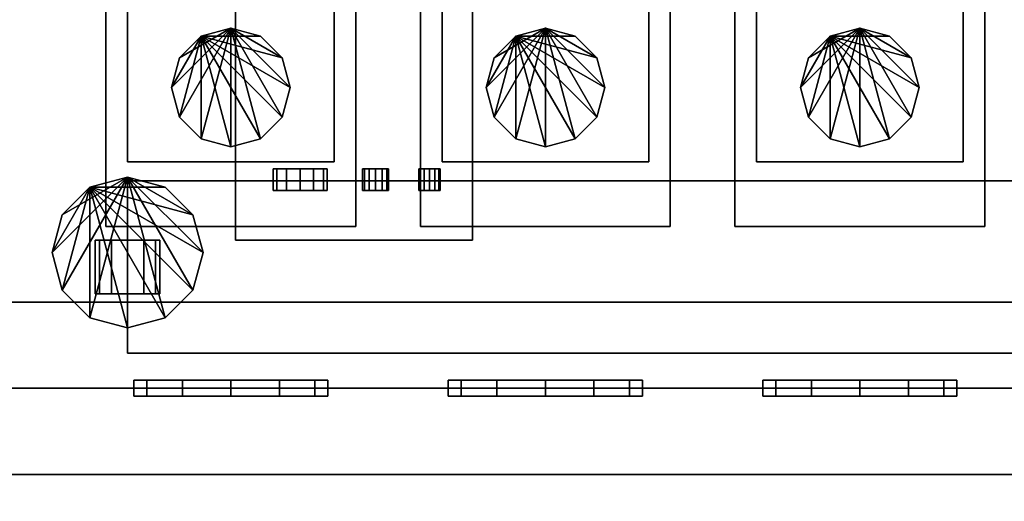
# Model space of a CAD drawing. Header units: millimetres. Extents: x 8500 to 19000, y -3980 to 3980.
# Tile 15 of 31: x 9900 to 10813, y 995 to 1442. Entities that reach past the tile are written whole.
import ezdxf

# ---------------------------------------------------------------- set-up
doc = ezdxf.new("R2010")
doc.units = ezdxf.units.MM

msp = doc.modelspace()

# ---------------------------------------------------------------- linework, layer by layer
for points in [[(8500, -3980, 840), (19000, -3980, 840), (19000, 3980, 840), (8500, 3980, 840)], [(8500, -3980, 900), (8500, 3980, 900), (19000, 3980, 900), (19000, -3980, 900)], [(9000, 1020, 900), (12000, 1020, 900), (12000, 2080, 900), (9000, 2080, 900)], [(9000, 1020, 1120), (9000, 2080, 1120), (12000, 2080, 1120), (12000, 1020, 1120)], [(9700, 1100, 1450), (11950, 1100, 1450), (11950, 2000, 1450), (9700, 2000, 1450)], [(9700, 1100, 2020), (9700, 2000, 2020), (11950, 2000, 2020), (11950, 1100, 2020)], [(9700, 1180, 1120), (11950, 1180, 1120), (11950, 1920, 1120), (9700, 1920, 1120)], [(9700, 1180, 1450), (9700, 1920, 1450), (11950, 1920, 1450), (11950, 1180, 1450)], [(9980, 1250, 2020), (10211.67, 1250, 2020), (10211.67, 1850, 2020), (9980, 1850, 2020)], [(9980, 1250, 2200), (9980, 1850, 2200), (10211.67, 1850, 2200), (10211.67, 1250, 2200)], [(9980, 1850, 2020), (9980, 1850, 2200), (9980, 1250, 2200), (9980, 1250, 2020)], [(10211.67, 1250, 2020), (10211.67, 1250, 2200), (10211.67, 1850, 2200), (10211.67, 1850, 2020)], [(10271.67, 1250, 2020), (10503.33, 1250, 2020), (10503.33, 1850, 2020), (10271.67, 1850, 2020)], [(10271.67, 1250, 2200), (10271.67, 1850, 2200), (10503.33, 1850, 2200), (10503.33, 1250, 2200)], [(10271.67, 1850, 2020), (10271.67, 1850, 2200), (10271.67, 1250, 2200), (10271.67, 1250, 2020)], [(10503.33, 1250, 2020), (10503.33, 1250, 2200), (10503.33, 1850, 2200), (10503.33, 1850, 2020)], [(10563.33, 1250, 2020), (10795, 1250, 2020), (10795, 1850, 2020), (10563.33, 1850, 2020)], [(10563.33, 1250, 2200), (10563.33, 1850, 2200), (10795, 1850, 2200), (10795, 1250, 2200)], [(10563.33, 1850, 2020), (10563.33, 1850, 2200), (10563.33, 1250, 2200), (10563.33, 1250, 2020)], [(10795, 1250, 2020), (10795, 1250, 2200), (10795, 1850, 2200), (10795, 1850, 2020)], [(10000, 1310, 2200), (10191.67, 1310, 2200), (10191.67, 1790, 2200), (10000, 1790, 2200)], [(10000, 1310, 2340), (10000, 1790, 2340), (10191.67, 1790, 2340), (10191.67, 1310, 2340)], [(10000, 1790, 2200), (10000, 1790, 2340), (10000, 1310, 2340), (10000, 1310, 2200)], [(10191.67, 1310, 2200), (10191.67, 1310, 2340), (10191.67, 1790, 2340), (10191.67, 1790, 2200)], [(10291.67, 1310, 2200), (10483.33, 1310, 2200), (10483.33, 1790, 2200), (10291.67, 1790, 2200)], [(10291.67, 1310, 2340), (10291.67, 1790, 2340), (10483.33, 1790, 2340), (10483.33, 1310, 2340)], [(10291.67, 1790, 2200), (10291.67, 1790, 2340), (10291.67, 1310, 2340), (10291.67, 1310, 2200)], [(10483.33, 1310, 2200), (10483.33, 1310, 2340), (10483.33, 1790, 2340), (10483.33, 1790, 2200)], [(10583.33, 1310, 2200), (10775, 1310, 2200), (10775, 1790, 2200), (10583.33, 1790, 2200)], [(10583.33, 1310, 2340), (10583.33, 1790, 2340), (10775, 1790, 2340), (10775, 1310, 2340)], [(10583.33, 1790, 2200), (10583.33, 1790, 2340), (10583.33, 1310, 2340), (10583.33, 1310, 2200)], [(10775, 1310, 2200), (10775, 1310, 2340), (10775, 1790, 2340), (10775, 1790, 2200)], [(10100, 1237.5, 1800), (10320, 1237.5, 1800), (10320, 1457.5, 1800), (10100, 1457.5, 1800)], [(10100, 1237.5, 1960), (10100, 1457.5, 1960), (10320, 1457.5, 1960), (10320, 1237.5, 1960)], [(10100, 1457.5, 1800), (10100, 1457.5, 1960), (10100, 1237.5, 1960), (10100, 1237.5, 1800)], [(10320, 1237.5, 1800), (10320, 1237.5, 1960), (10320, 1457.5, 1960), (10320, 1457.5, 1800)], [(10095.83, 1434, 2031), (10048.2, 1351.5, 2031), (10040.83, 1379, 2031)], [(10095.83, 1434, 2031), (10040.83, 1379, 2031), (10048.2, 1406.5, 2031)], [(10095.83, 1434, 2031), (10068.33, 1331.37, 2031), (10048.2, 1351.5, 2031)], [(10095.83, 1434, 2031), (10048.2, 1406.5, 2031), (10068.33, 1426.63, 2031)], [(10068.33, 1426.63, 2019), (10123.33, 1426.63, 2019), (10095.83, 1434, 2019)], [(10095.83, 1434, 2031), (10095.83, 1324, 2031), (10068.33, 1331.37, 2031)], [(10068.33, 1426.63, 2019), (10095.83, 1434, 2019), (10095.83, 1434, 2031), (10068.33, 1426.63, 2031)], [(10095.83, 1434, 2031), (10123.33, 1426.63, 2031), (10143.46, 1406.5, 2031)], [(10095.83, 1434, 2031), (10143.46, 1406.5, 2031), (10150.83, 1379, 2031)], [(10095.83, 1434, 2031), (10150.83, 1379, 2031), (10143.46, 1351.5, 2031)], [(10095.83, 1434, 2031), (10143.46, 1351.5, 2031), (10123.33, 1331.37, 2031)], [(10095.83, 1434, 2031), (10123.33, 1331.37, 2031), (10095.83, 1324, 2031)], [(10095.83, 1434, 2019), (10123.33, 1426.63, 2019), (10123.33, 1426.63, 2031), (10095.83, 1434, 2031)], [(10387.5, 1434, 2031), (10339.87, 1351.5, 2031), (10332.5, 1379, 2031)], [(10387.5, 1434, 2031), (10332.5, 1379, 2031), (10339.87, 1406.5, 2031)], [(10387.5, 1434, 2031), (10360, 1331.37, 2031), (10339.87, 1351.5, 2031)], [(10387.5, 1434, 2031), (10339.87, 1406.5, 2031), (10360, 1426.63, 2031)], [(10360, 1426.63, 2019), (10415, 1426.63, 2019), (10387.5, 1434, 2019)], [(10387.5, 1434, 2031), (10387.5, 1324, 2031), (10360, 1331.37, 2031)], [(10360, 1426.63, 2019), (10387.5, 1434, 2019), (10387.5, 1434, 2031), (10360, 1426.63, 2031)], [(10387.5, 1434, 2031), (10415, 1426.63, 2031), (10435.13, 1406.5, 2031)], [(10387.5, 1434, 2031), (10435.13, 1406.5, 2031), (10442.5, 1379, 2031)], [(10387.5, 1434, 2031), (10442.5, 1379, 2031), (10435.13, 1351.5, 2031)], [(10387.5, 1434, 2031), (10435.13, 1351.5, 2031), (10415, 1331.37, 2031)], [(10387.5, 1434, 2031), (10415, 1331.37, 2031), (10387.5, 1324, 2031)], [(10387.5, 1434, 2019), (10415, 1426.63, 2019), (10415, 1426.63, 2031), (10387.5, 1434, 2031)], [(10679.17, 1434, 2031), (10631.54, 1351.5, 2031), (10624.17, 1379, 2031)], [(10679.17, 1434, 2031), (10624.17, 1379, 2031), (10631.54, 1406.5, 2031)], [(10679.17, 1434, 2031), (10651.67, 1331.37, 2031), (10631.54, 1351.5, 2031)], [(10679.17, 1434, 2031), (10631.54, 1406.5, 2031), (10651.67, 1426.63, 2031)], [(10651.67, 1426.63, 2019), (10706.67, 1426.63, 2019), (10679.17, 1434, 2019)], [(10679.17, 1434, 2031), (10679.17, 1324, 2031), (10651.67, 1331.37, 2031)], [(10651.67, 1426.63, 2019), (10679.17, 1434, 2019), (10679.17, 1434, 2031), (10651.67, 1426.63, 2031)], [(10679.17, 1434, 2031), (10706.67, 1426.63, 2031), (10726.8, 1406.5, 2031)], [(10679.17, 1434, 2031), (10726.8, 1406.5, 2031), (10734.17, 1379, 2031)], [(10679.17, 1434, 2031), (10734.17, 1379, 2031), (10726.8, 1351.5, 2031)], [(10679.17, 1434, 2031), (10726.8, 1351.5, 2031), (10706.67, 1331.37, 2031)], [(10679.17, 1434, 2031), (10706.67, 1331.37, 2031), (10679.17, 1324, 2031)], [(10679.17, 1434, 2019), (10706.67, 1426.63, 2019), (10706.67, 1426.63, 2031), (10679.17, 1434, 2031)], [(10068.33, 1426.63, 2019), (10048.2, 1406.5, 2019), (10040.83, 1379, 2019)], [(10068.33, 1426.63, 2019), (10040.83, 1379, 2019), (10048.2, 1351.5, 2019)], [(10068.33, 1426.63, 2019), (10048.2, 1351.5, 2019), (10068.33, 1331.37, 2019)], [(10048.2, 1406.5, 2019), (10068.33, 1426.63, 2019), (10068.33, 1426.63, 2031), (10048.2, 1406.5, 2031)], [(10068.33, 1426.63, 2019), (10068.33, 1331.37, 2019), (10095.83, 1324, 2019)], [(10068.33, 1426.63, 2019), (10095.83, 1324, 2019), (10123.33, 1331.37, 2019)], [(10068.33, 1426.63, 2019), (10123.33, 1331.37, 2019), (10143.46, 1351.5, 2019)], [(10068.33, 1426.63, 2019), (10143.46, 1351.5, 2019), (10150.83, 1379, 2019)], [(10068.33, 1426.63, 2019), (10150.83, 1379, 2019), (10143.46, 1406.5, 2019)], [(10068.33, 1426.63, 2019), (10143.46, 1406.5, 2019), (10123.33, 1426.63, 2019)], [(10123.33, 1426.63, 2019), (10143.46, 1406.5, 2019), (10143.46, 1406.5, 2031), (10123.33, 1426.63, 2031)], [(10360, 1426.63, 2019), (10339.87, 1406.5, 2019), (10332.5, 1379, 2019)], [(10360, 1426.63, 2019), (10332.5, 1379, 2019), (10339.87, 1351.5, 2019)], [(10360, 1426.63, 2019), (10339.87, 1351.5, 2019), (10360, 1331.37, 2019)], [(10339.87, 1406.5, 2019), (10360, 1426.63, 2019), (10360, 1426.63, 2031), (10339.87, 1406.5, 2031)], [(10360, 1426.63, 2019), (10360, 1331.37, 2019), (10387.5, 1324, 2019)], [(10360, 1426.63, 2019), (10387.5, 1324, 2019), (10415, 1331.37, 2019)], [(10360, 1426.63, 2019), (10415, 1331.37, 2019), (10435.13, 1351.5, 2019)], [(10360, 1426.63, 2019), (10435.13, 1351.5, 2019), (10442.5, 1379, 2019)], [(10360, 1426.63, 2019), (10442.5, 1379, 2019), (10435.13, 1406.5, 2019)], [(10360, 1426.63, 2019), (10435.13, 1406.5, 2019), (10415, 1426.63, 2019)], [(10415, 1426.63, 2019), (10435.13, 1406.5, 2019), (10435.13, 1406.5, 2031), (10415, 1426.63, 2031)], [(10651.67, 1426.63, 2019), (10631.54, 1406.5, 2019), (10624.17, 1379, 2019)], [(10651.67, 1426.63, 2019), (10624.17, 1379, 2019), (10631.54, 1351.5, 2019)], [(10651.67, 1426.63, 2019), (10631.54, 1351.5, 2019), (10651.67, 1331.37, 2019)], [(10631.54, 1406.5, 2019), (10651.67, 1426.63, 2019), (10651.67, 1426.63, 2031), (10631.54, 1406.5, 2031)], [(10651.67, 1426.63, 2019), (10651.67, 1331.37, 2019), (10679.17, 1324, 2019)], [(10651.67, 1426.63, 2019), (10679.17, 1324, 2019), (10706.67, 1331.37, 2019)], [(10651.67, 1426.63, 2019), (10706.67, 1331.37, 2019), (10726.8, 1351.5, 2019)], [(10651.67, 1426.63, 2019), (10726.8, 1351.5, 2019), (10734.17, 1379, 2019)], [(10651.67, 1426.63, 2019), (10734.17, 1379, 2019), (10726.8, 1406.5, 2019)], [(10651.67, 1426.63, 2019), (10726.8, 1406.5, 2019), (10706.67, 1426.63, 2019)], [(10706.67, 1426.63, 2019), (10726.8, 1406.5, 2019), (10726.8, 1406.5, 2031), (10706.67, 1426.63, 2031)], [(10040.83, 1379, 2019), (10048.2, 1406.5, 2019), (10048.2, 1406.5, 2031), (10040.83, 1379, 2031)], [(10143.46, 1406.5, 2019), (10150.83, 1379, 2019), (10150.83, 1379, 2031), (10143.46, 1406.5, 2031)], [(10332.5, 1379, 2019), (10339.87, 1406.5, 2019), (10339.87, 1406.5, 2031), (10332.5, 1379, 2031)], [(10435.13, 1406.5, 2019), (10442.5, 1379, 2019), (10442.5, 1379, 2031), (10435.13, 1406.5, 2031)], [(10624.17, 1379, 2019), (10631.54, 1406.5, 2019), (10631.54, 1406.5, 2031), (10624.17, 1379, 2031)], [(10726.8, 1406.5, 2019), (10734.17, 1379, 2019), (10734.17, 1379, 2031), (10726.8, 1406.5, 2031)], [(10048.2, 1351.5, 2019), (10040.83, 1379, 2019), (10040.83, 1379, 2031), (10048.2, 1351.5, 2031)], [(10150.83, 1379, 2019), (10143.46, 1351.5, 2019), (10143.46, 1351.5, 2031), (10150.83, 1379, 2031)], [(10339.87, 1351.5, 2019), (10332.5, 1379, 2019), (10332.5, 1379, 2031), (10339.87, 1351.5, 2031)], [(10442.5, 1379, 2019), (10435.13, 1351.5, 2019), (10435.13, 1351.5, 2031), (10442.5, 1379, 2031)], [(10631.54, 1351.5, 2019), (10624.17, 1379, 2019), (10624.17, 1379, 2031), (10631.54, 1351.5, 2031)], [(10734.17, 1379, 2019), (10726.8, 1351.5, 2019), (10726.8, 1351.5, 2031), (10734.17, 1379, 2031)], [(10068.33, 1331.37, 2019), (10048.2, 1351.5, 2019), (10048.2, 1351.5, 2031), (10068.33, 1331.37, 2031)], [(10143.46, 1351.5, 2019), (10123.33, 1331.37, 2019), (10123.33, 1331.37, 2031), (10143.46, 1351.5, 2031)], [(10360, 1331.37, 2019), (10339.87, 1351.5, 2019), (10339.87, 1351.5, 2031), (10360, 1331.37, 2031)], [(10435.13, 1351.5, 2019), (10415, 1331.37, 2019), (10415, 1331.37, 2031), (10435.13, 1351.5, 2031)], [(10651.67, 1331.37, 2019), (10631.54, 1351.5, 2019), (10631.54, 1351.5, 2031), (10651.67, 1331.37, 2031)], [(10726.8, 1351.5, 2019), (10706.67, 1331.37, 2019), (10706.67, 1331.37, 2031), (10726.8, 1351.5, 2031)], [(10095.83, 1324, 2019), (10068.33, 1331.37, 2019), (10068.33, 1331.37, 2031), (10095.83, 1324, 2031)], [(10123.33, 1331.37, 2019), (10095.83, 1324, 2019), (10095.83, 1324, 2031), (10123.33, 1331.37, 2031)], [(10387.5, 1324, 2019), (10360, 1331.37, 2019), (10360, 1331.37, 2031), (10387.5, 1324, 2031)], [(10415, 1331.37, 2019), (10387.5, 1324, 2019), (10387.5, 1324, 2031), (10415, 1331.37, 2031)], [(10679.17, 1324, 2019), (10651.67, 1331.37, 2019), (10651.67, 1331.37, 2031), (10679.17, 1324, 2031)], [(10706.67, 1331.37, 2019), (10679.17, 1324, 2019), (10679.17, 1324, 2031), (10706.67, 1331.37, 2031)], [(10000, 1310, 2200), (10000, 1310, 2340), (10191.67, 1310, 2340), (10191.67, 1310, 2200)], [(10291.67, 1310, 2200), (10291.67, 1310, 2340), (10483.33, 1310, 2340), (10483.33, 1310, 2200)], [(10583.33, 1310, 2200), (10583.33, 1310, 2340), (10775, 1310, 2340), (10775, 1310, 2200)], [(10147.5, 1303.5, 1921.65), (10138.35, 1303.5, 1912.5), (10135, 1303.5, 1900)], [(10147.5, 1303.5, 1921.65), (10135, 1303.5, 1900), (10138.35, 1303.5, 1887.5)], [(10138.35, 1303.5, 1887.5), (10135, 1303.5, 1900), (10135, 1283.5, 1900), (10138.35, 1283.5, 1887.5)], [(10135, 1303.5, 1900), (10138.35, 1303.5, 1912.5), (10138.35, 1283.5, 1912.5), (10135, 1283.5, 1900)], [(10147.5, 1303.5, 1921.65), (10138.35, 1303.5, 1887.5), (10147.5, 1303.5, 1878.35)], [(10147.5, 1303.5, 1878.35), (10138.35, 1303.5, 1887.5), (10138.35, 1283.5, 1887.5), (10147.5, 1283.5, 1878.35)], [(10138.35, 1303.5, 1912.5), (10147.5, 1303.5, 1921.65), (10147.5, 1283.5, 1921.65), (10138.35, 1283.5, 1912.5)], [(10147.5, 1303.5, 1921.65), (10147.5, 1303.5, 1878.35), (10160, 1303.5, 1875)], [(10147.5, 1303.5, 1921.65), (10160, 1303.5, 1875), (10172.5, 1303.5, 1878.35)], [(10147.5, 1303.5, 1921.65), (10172.5, 1303.5, 1878.35), (10181.65, 1303.5, 1887.5)], [(10147.5, 1303.5, 1921.65), (10181.65, 1303.5, 1887.5), (10185, 1303.5, 1900)], [(10147.5, 1303.5, 1921.65), (10185, 1303.5, 1900), (10181.65, 1303.5, 1912.5)], [(10147.5, 1303.5, 1921.65), (10181.65, 1303.5, 1912.5), (10172.5, 1303.5, 1921.65)], [(10147.5, 1303.5, 1921.65), (10172.5, 1303.5, 1921.65), (10160, 1303.5, 1925)], [(10160, 1303.5, 1875), (10147.5, 1303.5, 1878.35), (10147.5, 1283.5, 1878.35), (10160, 1283.5, 1875)], [(10147.5, 1303.5, 1921.65), (10160, 1303.5, 1925), (10160, 1283.5, 1925), (10147.5, 1283.5, 1921.65)], [(10160, 1303.5, 1925), (10172.5, 1303.5, 1921.65), (10172.5, 1283.5, 1921.65), (10160, 1283.5, 1925)], [(10172.5, 1303.5, 1878.35), (10160, 1303.5, 1875), (10160, 1283.5, 1875), (10172.5, 1283.5, 1878.35)], [(10172.5, 1303.5, 1921.65), (10181.65, 1303.5, 1912.5), (10181.65, 1283.5, 1912.5), (10172.5, 1283.5, 1921.65)], [(10181.65, 1303.5, 1887.5), (10172.5, 1303.5, 1878.35), (10172.5, 1283.5, 1878.35), (10181.65, 1283.5, 1887.5)], [(10181.65, 1303.5, 1912.5), (10185, 1303.5, 1900), (10185, 1283.5, 1900), (10181.65, 1283.5, 1912.5)], [(10185, 1303.5, 1900), (10181.65, 1303.5, 1887.5), (10181.65, 1283.5, 1887.5), (10185, 1283.5, 1900)], [(10224, 1303.5, 1910.39), (10219.61, 1303.5, 1906), (10218, 1303.5, 1900)], [(10224, 1303.5, 1910.39), (10218, 1303.5, 1900), (10219.61, 1303.5, 1894)], [(10219.61, 1303.5, 1894), (10218, 1303.5, 1900), (10218, 1283.5, 1900), (10219.61, 1283.5, 1894)], [(10218, 1303.5, 1900), (10219.61, 1303.5, 1906), (10219.61, 1283.5, 1906), (10218, 1283.5, 1900)], [(10224, 1303.5, 1910.39), (10219.61, 1303.5, 1894), (10224, 1303.5, 1889.61)], [(10224, 1303.5, 1889.61), (10219.61, 1303.5, 1894), (10219.61, 1283.5, 1894), (10224, 1283.5, 1889.61)], [(10219.61, 1303.5, 1906), (10224, 1303.5, 1910.39), (10224, 1283.5, 1910.39), (10219.61, 1283.5, 1906)], [(10224, 1303.5, 1910.39), (10224, 1303.5, 1889.61), (10230, 1303.5, 1888)], [(10224, 1303.5, 1910.39), (10230, 1303.5, 1888), (10236, 1303.5, 1889.61)], [(10224, 1303.5, 1910.39), (10236, 1303.5, 1889.61), (10240.39, 1303.5, 1894)], [(10224, 1303.5, 1910.39), (10240.39, 1303.5, 1894), (10242, 1303.5, 1900)], [(10224, 1303.5, 1910.39), (10242, 1303.5, 1900), (10240.39, 1303.5, 1906)], [(10224, 1303.5, 1910.39), (10240.39, 1303.5, 1906), (10236, 1303.5, 1910.39)], [(10224, 1303.5, 1910.39), (10236, 1303.5, 1910.39), (10230, 1303.5, 1912)], [(10230, 1303.5, 1888), (10224, 1303.5, 1889.61), (10224, 1283.5, 1889.61), (10230, 1283.5, 1888)], [(10224, 1303.5, 1910.39), (10230, 1303.5, 1912), (10230, 1283.5, 1912), (10224, 1283.5, 1910.39)], [(10230, 1303.5, 1912), (10236, 1303.5, 1910.39), (10236, 1283.5, 1910.39), (10230, 1283.5, 1912)], [(10236, 1303.5, 1889.61), (10230, 1303.5, 1888), (10230, 1283.5, 1888), (10236, 1283.5, 1889.61)], [(10236, 1303.5, 1910.39), (10240.39, 1303.5, 1906), (10240.39, 1283.5, 1906), (10236, 1283.5, 1910.39)], [(10240.39, 1303.5, 1894), (10236, 1303.5, 1889.61), (10236, 1283.5, 1889.61), (10240.39, 1283.5, 1894)], [(10240.39, 1303.5, 1906), (10242, 1303.5, 1900), (10242, 1283.5, 1900), (10240.39, 1283.5, 1906)], [(10242, 1303.5, 1900), (10240.39, 1303.5, 1894), (10240.39, 1283.5, 1894), (10242, 1283.5, 1900)], [(10275, 1303.5, 1908.66), (10271.34, 1303.5, 1905), (10270, 1303.5, 1900)], [(10275, 1303.5, 1908.66), (10270, 1303.5, 1900), (10271.34, 1303.5, 1895)], [(10271.34, 1303.5, 1895), (10270, 1303.5, 1900), (10270, 1283.5, 1900), (10271.34, 1283.5, 1895)], [(10270, 1303.5, 1900), (10271.34, 1303.5, 1905), (10271.34, 1283.5, 1905), (10270, 1283.5, 1900)], [(10275, 1303.5, 1908.66), (10271.34, 1303.5, 1895), (10275, 1303.5, 1891.34)], [(10275, 1303.5, 1891.34), (10271.34, 1303.5, 1895), (10271.34, 1283.5, 1895), (10275, 1283.5, 1891.34)], [(10271.34, 1303.5, 1905), (10275, 1303.5, 1908.66), (10275, 1283.5, 1908.66), (10271.34, 1283.5, 1905)], [(10275, 1303.5, 1908.66), (10275, 1303.5, 1891.34), (10280, 1303.5, 1890)], [(10275, 1303.5, 1908.66), (10280, 1303.5, 1890), (10285, 1303.5, 1891.34)], [(10275, 1303.5, 1908.66), (10285, 1303.5, 1891.34), (10288.66, 1303.5, 1895)], [(10275, 1303.5, 1908.66), (10288.66, 1303.5, 1895), (10290, 1303.5, 1900)], [(10275, 1303.5, 1908.66), (10290, 1303.5, 1900), (10288.66, 1303.5, 1905)], [(10275, 1303.5, 1908.66), (10288.66, 1303.5, 1905), (10285, 1303.5, 1908.66)], [(10275, 1303.5, 1908.66), (10285, 1303.5, 1908.66), (10280, 1303.5, 1910)], [(10280, 1303.5, 1890), (10275, 1303.5, 1891.34), (10275, 1283.5, 1891.34), (10280, 1283.5, 1890)], [(10275, 1303.5, 1908.66), (10280, 1303.5, 1910), (10280, 1283.5, 1910), (10275, 1283.5, 1908.66)], [(10280, 1303.5, 1910), (10285, 1303.5, 1908.66), (10285, 1283.5, 1908.66), (10280, 1283.5, 1910)], [(10285, 1303.5, 1891.34), (10280, 1303.5, 1890), (10280, 1283.5, 1890), (10285, 1283.5, 1891.34)], [(10285, 1303.5, 1908.66), (10288.66, 1303.5, 1905), (10288.66, 1283.5, 1905), (10285, 1283.5, 1908.66)], [(10288.66, 1303.5, 1895), (10285, 1303.5, 1891.34), (10285, 1283.5, 1891.34), (10288.66, 1283.5, 1895)], [(10288.66, 1303.5, 1905), (10290, 1303.5, 1900), (10290, 1283.5, 1900), (10288.66, 1283.5, 1905)], [(10290, 1303.5, 1900), (10288.66, 1303.5, 1895), (10288.66, 1283.5, 1895), (10290, 1283.5, 1900)], [(10000, 1296, 1750), (9939.38, 1191, 1750), (9930, 1226, 1750)], [(10000, 1296, 1750), (9930, 1226, 1750), (9939.38, 1261, 1750)], [(10000, 1296, 1750), (9965, 1165.38, 1750), (9939.38, 1191, 1750)], [(10000, 1296, 1750), (9939.38, 1261, 1750), (9965, 1286.62, 1750)], [(9965, 1286.62, 1490), (10035, 1286.62, 1490), (10000, 1296, 1490)], [(10000, 1296, 1750), (10000, 1156, 1750), (9965, 1165.38, 1750)], [(9965, 1286.62, 1490), (10000, 1296, 1490), (10000, 1296, 1750), (9965, 1286.62, 1750)], [(10000, 1296, 1750), (10035, 1286.62, 1750), (10060.62, 1261, 1750)], [(10000, 1296, 1750), (10060.62, 1261, 1750), (10070, 1226, 1750)], [(10000, 1296, 1750), (10070, 1226, 1750), (10060.62, 1191, 1750)], [(10000, 1296, 1750), (10060.62, 1191, 1750), (10035, 1165.38, 1750)], [(10000, 1296, 1750), (10035, 1165.38, 1750), (10000, 1156, 1750)], [(10000, 1296, 1490), (10035, 1286.62, 1490), (10035, 1286.62, 1750), (10000, 1296, 1750)], [(10000, 1132.5, 1750), (11650, 1132.5, 1750), (11650, 1292.5, 1750), (10000, 1292.5, 1750)], [(10000, 1132.5, 2050), (10000, 1292.5, 2050), (11650, 1292.5, 2050), (11650, 1132.5, 2050)], [(11650, 1292.5, 1750), (11650, 1292.5, 2050), (10000, 1292.5, 2050), (10000, 1292.5, 1750)], [(10000, 1292.5, 1750), (10000, 1292.5, 2050), (10000, 1132.5, 2050), (10000, 1132.5, 1750)], [(9965, 1286.62, 1490), (9939.38, 1261, 1490), (9930, 1226, 1490)], [(9965, 1286.62, 1490), (9930, 1226, 1490), (9939.38, 1191, 1490)], [(9965, 1286.62, 1490), (9939.38, 1191, 1490), (9965, 1165.38, 1490)], [(9939.38, 1261, 1490), (9965, 1286.62, 1490), (9965, 1286.62, 1750), (9939.38, 1261, 1750)], [(9965, 1286.62, 1490), (9965, 1165.38, 1490), (10000, 1156, 1490)], [(9965, 1286.62, 1490), (10000, 1156, 1490), (10035, 1165.38, 1490)], [(9965, 1286.62, 1490), (10035, 1165.38, 1490), (10060.62, 1191, 1490)], [(9965, 1286.62, 1490), (10060.62, 1191, 1490), (10070, 1226, 1490)], [(9965, 1286.62, 1490), (10070, 1226, 1490), (10060.62, 1261, 1490)], [(9965, 1286.62, 1490), (10060.62, 1261, 1490), (10035, 1286.62, 1490)], [(10035, 1286.62, 1490), (10060.62, 1261, 1490), (10060.62, 1261, 1750), (10035, 1286.62, 1750)], [(10160, 1283.5, 1925), (10138.35, 1283.5, 1887.5), (10135, 1283.5, 1900)], [(10160, 1283.5, 1925), (10135, 1283.5, 1900), (10138.35, 1283.5, 1912.5)], [(10160, 1283.5, 1925), (10147.5, 1283.5, 1878.35), (10138.35, 1283.5, 1887.5)], [(10160, 1283.5, 1925), (10138.35, 1283.5, 1912.5), (10147.5, 1283.5, 1921.65)], [(10160, 1283.5, 1925), (10160, 1283.5, 1875), (10147.5, 1283.5, 1878.35)], [(10160, 1283.5, 1925), (10172.5, 1283.5, 1921.65), (10181.65, 1283.5, 1912.5)], [(10160, 1283.5, 1925), (10181.65, 1283.5, 1912.5), (10185, 1283.5, 1900)], [(10160, 1283.5, 1925), (10185, 1283.5, 1900), (10181.65, 1283.5, 1887.5)], [(10160, 1283.5, 1925), (10181.65, 1283.5, 1887.5), (10172.5, 1283.5, 1878.35)], [(10160, 1283.5, 1925), (10172.5, 1283.5, 1878.35), (10160, 1283.5, 1875)], [(10230, 1283.5, 1912), (10219.61, 1283.5, 1894), (10218, 1283.5, 1900)], [(10230, 1283.5, 1912), (10218, 1283.5, 1900), (10219.61, 1283.5, 1906)], [(10230, 1283.5, 1912), (10224, 1283.5, 1889.61), (10219.61, 1283.5, 1894)], [(10230, 1283.5, 1912), (10219.61, 1283.5, 1906), (10224, 1283.5, 1910.39)], [(10230, 1283.5, 1912), (10230, 1283.5, 1888), (10224, 1283.5, 1889.61)], [(10230, 1283.5, 1912), (10236, 1283.5, 1910.39), (10240.39, 1283.5, 1906)], [(10230, 1283.5, 1912), (10240.39, 1283.5, 1906), (10242, 1283.5, 1900)], [(10230, 1283.5, 1912), (10242, 1283.5, 1900), (10240.39, 1283.5, 1894)], [(10230, 1283.5, 1912), (10240.39, 1283.5, 1894), (10236, 1283.5, 1889.61)], [(10230, 1283.5, 1912), (10236, 1283.5, 1889.61), (10230, 1283.5, 1888)], [(10280, 1283.5, 1910), (10271.34, 1283.5, 1895), (10270, 1283.5, 1900)], [(10280, 1283.5, 1910), (10270, 1283.5, 1900), (10271.34, 1283.5, 1905)], [(10280, 1283.5, 1910), (10275, 1283.5, 1891.34), (10271.34, 1283.5, 1895)], [(10280, 1283.5, 1910), (10271.34, 1283.5, 1905), (10275, 1283.5, 1908.66)], [(10280, 1283.5, 1910), (10280, 1283.5, 1890), (10275, 1283.5, 1891.34)], [(10280, 1283.5, 1910), (10285, 1283.5, 1908.66), (10288.66, 1283.5, 1905)], [(10280, 1283.5, 1910), (10288.66, 1283.5, 1905), (10290, 1283.5, 1900)], [(10280, 1283.5, 1910), (10290, 1283.5, 1900), (10288.66, 1283.5, 1895)], [(10280, 1283.5, 1910), (10288.66, 1283.5, 1895), (10285, 1283.5, 1891.34)], [(10280, 1283.5, 1910), (10285, 1283.5, 1891.34), (10280, 1283.5, 1890)], [(9930, 1226, 1490), (9939.38, 1261, 1490), (9939.38, 1261, 1750), (9930, 1226, 1750)], [(10060.62, 1261, 1490), (10070, 1226, 1490), (10070, 1226, 1750), (10060.62, 1261, 1750)], [(9980, 1250, 2020), (9980, 1250, 2200), (10211.67, 1250, 2200), (10211.67, 1250, 2020)], [(10271.67, 1250, 2020), (10271.67, 1250, 2200), (10503.33, 1250, 2200), (10503.33, 1250, 2020)], [(10563.33, 1250, 2020), (10563.33, 1250, 2200), (10795, 1250, 2200), (10795, 1250, 2020)], [(9985, 1237.5, 2375.98), (9974.02, 1237.5, 2365), (9970, 1237.5, 2350)], [(9985, 1237.5, 2375.98), (9970, 1237.5, 2350), (9974.02, 1237.5, 2335)], [(9974.02, 1237.5, 2335), (9970, 1237.5, 2350), (9970, 1187.5, 2350), (9974.02, 1187.5, 2335)], [(9970, 1237.5, 2350), (9974.02, 1237.5, 2365), (9974.02, 1187.5, 2365), (9970, 1187.5, 2350)], [(9985, 1237.5, 2375.98), (9974.02, 1237.5, 2335), (9985, 1237.5, 2324.02)], [(9985, 1237.5, 2324.02), (9974.02, 1237.5, 2335), (9974.02, 1187.5, 2335), (9985, 1187.5, 2324.02)], [(9974.02, 1237.5, 2365), (9985, 1237.5, 2375.98), (9985, 1187.5, 2375.98), (9974.02, 1187.5, 2365)], [(9985, 1237.5, 2375.98), (9985, 1237.5, 2324.02), (10000, 1237.5, 2320)], [(9985, 1237.5, 2375.98), (10000, 1237.5, 2320), (10015, 1237.5, 2324.02)], [(9985, 1237.5, 2375.98), (10015, 1237.5, 2324.02), (10025.98, 1237.5, 2335)], [(9985, 1237.5, 2375.98), (10025.98, 1237.5, 2335), (10030, 1237.5, 2350)], [(9985, 1237.5, 2375.98), (10030, 1237.5, 2350), (10025.98, 1237.5, 2365)], [(9985, 1237.5, 2375.98), (10025.98, 1237.5, 2365), (10015, 1237.5, 2375.98)], [(9985, 1237.5, 2375.98), (10015, 1237.5, 2375.98), (10000, 1237.5, 2380)], [(10000, 1237.5, 2320), (9985, 1237.5, 2324.02), (9985, 1187.5, 2324.02), (10000, 1187.5, 2320)], [(9985, 1237.5, 2375.98), (10000, 1237.5, 2380), (10000, 1187.5, 2380), (9985, 1187.5, 2375.98)], [(10000, 1237.5, 2380), (10015, 1237.5, 2375.98), (10015, 1187.5, 2375.98), (10000, 1187.5, 2380)], [(10015, 1237.5, 2324.02), (10000, 1237.5, 2320), (10000, 1187.5, 2320), (10015, 1187.5, 2324.02)], [(10015, 1237.5, 2375.98), (10025.98, 1237.5, 2365), (10025.98, 1187.5, 2365), (10015, 1187.5, 2375.98)], [(10025.98, 1237.5, 2335), (10015, 1237.5, 2324.02), (10015, 1187.5, 2324.02), (10025.98, 1187.5, 2335)], [(10025.98, 1237.5, 2365), (10030, 1237.5, 2350), (10030, 1187.5, 2350), (10025.98, 1187.5, 2365)], [(10030, 1237.5, 2350), (10025.98, 1237.5, 2335), (10025.98, 1187.5, 2335), (10030, 1187.5, 2350)], [(10100, 1237.5, 1800), (10100, 1237.5, 1960), (10320, 1237.5, 1960), (10320, 1237.5, 1800)], [(9939.38, 1191, 1490), (9930, 1226, 1490), (9930, 1226, 1750), (9939.38, 1191, 1750)], [(10070, 1226, 1490), (10060.62, 1191, 1490), (10060.62, 1191, 1750), (10070, 1226, 1750)], [(9965, 1165.38, 1490), (9939.38, 1191, 1490), (9939.38, 1191, 1750), (9965, 1165.38, 1750)], [(10000, 1187.5, 2380), (9974.02, 1187.5, 2335), (9970, 1187.5, 2350)], [(10000, 1187.5, 2380), (9970, 1187.5, 2350), (9974.02, 1187.5, 2365)], [(10000, 1187.5, 2380), (9985, 1187.5, 2324.02), (9974.02, 1187.5, 2335)], [(10000, 1187.5, 2380), (9974.02, 1187.5, 2365), (9985, 1187.5, 2375.98)], [(10000, 1187.5, 2380), (10000, 1187.5, 2320), (9985, 1187.5, 2324.02)], [(10000, 1187.5, 2380), (10015, 1187.5, 2375.98), (10025.98, 1187.5, 2365)], [(10000, 1187.5, 2380), (10025.98, 1187.5, 2365), (10030, 1187.5, 2350)], [(10000, 1187.5, 2380), (10030, 1187.5, 2350), (10025.98, 1187.5, 2335)], [(10000, 1187.5, 2380), (10025.98, 1187.5, 2335), (10015, 1187.5, 2324.02)], [(10000, 1187.5, 2380), (10015, 1187.5, 2324.02), (10000, 1187.5, 2320)], [(10060.62, 1191, 1490), (10035, 1165.38, 1490), (10035, 1165.38, 1750), (10060.62, 1191, 1750)], [(9700, 1180, 1120), (9700, 1180, 1450), (11950, 1180, 1450), (11950, 1180, 1120)], [(10000, 1156, 1490), (9965, 1165.38, 1490), (9965, 1165.38, 1750), (10000, 1156, 1750)], [(10035, 1165.38, 1490), (10000, 1156, 1490), (10000, 1156, 1750), (10035, 1165.38, 1750)], [(10000, 1132.5, 1750), (10000, 1132.5, 2050), (11650, 1132.5, 2050), (11650, 1132.5, 1750)], [(10050.83, 1107.5, 1797.94), (10017.89, 1107.5, 1765), (10005.83, 1107.5, 1720)], [(10050.83, 1107.5, 1797.94), (10005.83, 1107.5, 1720), (10017.89, 1107.5, 1675)], [(10017.89, 1107.5, 1675), (10005.83, 1107.5, 1720), (10005.83, 1092.5, 1720), (10017.89, 1092.5, 1675)], [(10005.83, 1107.5, 1720), (10017.89, 1107.5, 1765), (10017.89, 1092.5, 1765), (10005.83, 1092.5, 1720)], [(10050.83, 1107.5, 1797.94), (10017.89, 1107.5, 1675), (10050.83, 1107.5, 1642.06)], [(10050.83, 1107.5, 1642.06), (10017.89, 1107.5, 1675), (10017.89, 1092.5, 1675), (10050.83, 1092.5, 1642.06)], [(10017.89, 1107.5, 1765), (10050.83, 1107.5, 1797.94), (10050.83, 1092.5, 1797.94), (10017.89, 1092.5, 1765)], [(10050.83, 1107.5, 1797.94), (10050.83, 1107.5, 1642.06), (10095.83, 1107.5, 1630)], [(10050.83, 1107.5, 1797.94), (10095.83, 1107.5, 1630), (10140.83, 1107.5, 1642.06)], [(10050.83, 1107.5, 1797.94), (10140.83, 1107.5, 1642.06), (10173.78, 1107.5, 1675)], [(10050.83, 1107.5, 1797.94), (10173.78, 1107.5, 1675), (10185.83, 1107.5, 1720)], [(10050.83, 1107.5, 1797.94), (10185.83, 1107.5, 1720), (10173.78, 1107.5, 1765)], [(10050.83, 1107.5, 1797.94), (10173.78, 1107.5, 1765), (10140.83, 1107.5, 1797.94)], [(10050.83, 1107.5, 1797.94), (10140.83, 1107.5, 1797.94), (10095.83, 1107.5, 1810)], [(10095.83, 1107.5, 1630), (10050.83, 1107.5, 1642.06), (10050.83, 1092.5, 1642.06), (10095.83, 1092.5, 1630)], [(10050.83, 1107.5, 1797.94), (10095.83, 1107.5, 1810), (10095.83, 1092.5, 1810), (10050.83, 1092.5, 1797.94)], [(10095.83, 1107.5, 1810), (10140.83, 1107.5, 1797.94), (10140.83, 1092.5, 1797.94), (10095.83, 1092.5, 1810)], [(10140.83, 1107.5, 1642.06), (10095.83, 1107.5, 1630), (10095.83, 1092.5, 1630), (10140.83, 1092.5, 1642.06)], [(10140.83, 1107.5, 1797.94), (10173.78, 1107.5, 1765), (10173.78, 1092.5, 1765), (10140.83, 1092.5, 1797.94)], [(10173.78, 1107.5, 1675), (10140.83, 1107.5, 1642.06), (10140.83, 1092.5, 1642.06), (10173.78, 1092.5, 1675)], [(10173.78, 1107.5, 1765), (10185.83, 1107.5, 1720), (10185.83, 1092.5, 1720), (10173.78, 1092.5, 1765)], [(10185.83, 1107.5, 1720), (10173.78, 1107.5, 1675), (10173.78, 1092.5, 1675), (10185.83, 1092.5, 1720)], [(10342.5, 1107.5, 1797.94), (10309.56, 1107.5, 1765), (10297.5, 1107.5, 1720)], [(10342.5, 1107.5, 1797.94), (10297.5, 1107.5, 1720), (10309.56, 1107.5, 1675)], [(10309.56, 1107.5, 1675), (10297.5, 1107.5, 1720), (10297.5, 1092.5, 1720), (10309.56, 1092.5, 1675)], [(10297.5, 1107.5, 1720), (10309.56, 1107.5, 1765), (10309.56, 1092.5, 1765), (10297.5, 1092.5, 1720)], [(10342.5, 1107.5, 1797.94), (10309.56, 1107.5, 1675), (10342.5, 1107.5, 1642.06)], [(10342.5, 1107.5, 1642.06), (10309.56, 1107.5, 1675), (10309.56, 1092.5, 1675), (10342.5, 1092.5, 1642.06)], [(10309.56, 1107.5, 1765), (10342.5, 1107.5, 1797.94), (10342.5, 1092.5, 1797.94), (10309.56, 1092.5, 1765)], [(10342.5, 1107.5, 1797.94), (10342.5, 1107.5, 1642.06), (10387.5, 1107.5, 1630)], [(10342.5, 1107.5, 1797.94), (10387.5, 1107.5, 1630), (10432.5, 1107.5, 1642.06)], [(10342.5, 1107.5, 1797.94), (10432.5, 1107.5, 1642.06), (10465.44, 1107.5, 1675)], [(10342.5, 1107.5, 1797.94), (10465.44, 1107.5, 1675), (10477.5, 1107.5, 1720)], [(10342.5, 1107.5, 1797.94), (10477.5, 1107.5, 1720), (10465.44, 1107.5, 1765)], [(10342.5, 1107.5, 1797.94), (10465.44, 1107.5, 1765), (10432.5, 1107.5, 1797.94)], [(10342.5, 1107.5, 1797.94), (10432.5, 1107.5, 1797.94), (10387.5, 1107.5, 1810)], [(10387.5, 1107.5, 1630), (10342.5, 1107.5, 1642.06), (10342.5, 1092.5, 1642.06), (10387.5, 1092.5, 1630)], [(10342.5, 1107.5, 1797.94), (10387.5, 1107.5, 1810), (10387.5, 1092.5, 1810), (10342.5, 1092.5, 1797.94)], [(10387.5, 1107.5, 1810), (10432.5, 1107.5, 1797.94), (10432.5, 1092.5, 1797.94), (10387.5, 1092.5, 1810)], [(10432.5, 1107.5, 1642.06), (10387.5, 1107.5, 1630), (10387.5, 1092.5, 1630), (10432.5, 1092.5, 1642.06)], [(10432.5, 1107.5, 1797.94), (10465.44, 1107.5, 1765), (10465.44, 1092.5, 1765), (10432.5, 1092.5, 1797.94)], [(10465.44, 1107.5, 1675), (10432.5, 1107.5, 1642.06), (10432.5, 1092.5, 1642.06), (10465.44, 1092.5, 1675)], [(10465.44, 1107.5, 1765), (10477.5, 1107.5, 1720), (10477.5, 1092.5, 1720), (10465.44, 1092.5, 1765)], [(10477.5, 1107.5, 1720), (10465.44, 1107.5, 1675), (10465.44, 1092.5, 1675), (10477.5, 1092.5, 1720)], [(10634.17, 1107.5, 1797.94), (10601.22, 1107.5, 1765), (10589.17, 1107.5, 1720)], [(10634.17, 1107.5, 1797.94), (10589.17, 1107.5, 1720), (10601.22, 1107.5, 1675)], [(10601.22, 1107.5, 1675), (10589.17, 1107.5, 1720), (10589.17, 1092.5, 1720), (10601.22, 1092.5, 1675)], [(10589.17, 1107.5, 1720), (10601.22, 1107.5, 1765), (10601.22, 1092.5, 1765), (10589.17, 1092.5, 1720)], [(10634.17, 1107.5, 1797.94), (10601.22, 1107.5, 1675), (10634.17, 1107.5, 1642.06)], [(10634.17, 1107.5, 1642.06), (10601.22, 1107.5, 1675), (10601.22, 1092.5, 1675), (10634.17, 1092.5, 1642.06)], [(10601.22, 1107.5, 1765), (10634.17, 1107.5, 1797.94), (10634.17, 1092.5, 1797.94), (10601.22, 1092.5, 1765)], [(10634.17, 1107.5, 1797.94), (10634.17, 1107.5, 1642.06), (10679.17, 1107.5, 1630)], [(10634.17, 1107.5, 1797.94), (10679.17, 1107.5, 1630), (10724.17, 1107.5, 1642.06)], [(10634.17, 1107.5, 1797.94), (10724.17, 1107.5, 1642.06), (10757.11, 1107.5, 1675)], [(10634.17, 1107.5, 1797.94), (10757.11, 1107.5, 1675), (10769.17, 1107.5, 1720)], [(10634.17, 1107.5, 1797.94), (10769.17, 1107.5, 1720), (10757.11, 1107.5, 1765)], [(10634.17, 1107.5, 1797.94), (10757.11, 1107.5, 1765), (10724.17, 1107.5, 1797.94)], [(10634.17, 1107.5, 1797.94), (10724.17, 1107.5, 1797.94), (10679.17, 1107.5, 1810)], [(10679.17, 1107.5, 1630), (10634.17, 1107.5, 1642.06), (10634.17, 1092.5, 1642.06), (10679.17, 1092.5, 1630)], [(10634.17, 1107.5, 1797.94), (10679.17, 1107.5, 1810), (10679.17, 1092.5, 1810), (10634.17, 1092.5, 1797.94)], [(10679.17, 1107.5, 1810), (10724.17, 1107.5, 1797.94), (10724.17, 1092.5, 1797.94), (10679.17, 1092.5, 1810)], [(10724.17, 1107.5, 1642.06), (10679.17, 1107.5, 1630), (10679.17, 1092.5, 1630), (10724.17, 1092.5, 1642.06)], [(10724.17, 1107.5, 1797.94), (10757.11, 1107.5, 1765), (10757.11, 1092.5, 1765), (10724.17, 1092.5, 1797.94)], [(10757.11, 1107.5, 1675), (10724.17, 1107.5, 1642.06), (10724.17, 1092.5, 1642.06), (10757.11, 1092.5, 1675)], [(10757.11, 1107.5, 1765), (10769.17, 1107.5, 1720), (10769.17, 1092.5, 1720), (10757.11, 1092.5, 1765)], [(10769.17, 1107.5, 1720), (10757.11, 1107.5, 1675), (10757.11, 1092.5, 1675), (10769.17, 1092.5, 1720)], [(9700, 1100, 1450), (9700, 1100, 2020), (11950, 1100, 2020), (11950, 1100, 1450)], [(10095.83, 1092.5, 1810), (10017.89, 1092.5, 1675), (10005.83, 1092.5, 1720)], [(10095.83, 1092.5, 1810), (10005.83, 1092.5, 1720), (10017.89, 1092.5, 1765)], [(10095.83, 1092.5, 1810), (10050.83, 1092.5, 1642.06), (10017.89, 1092.5, 1675)], [(10095.83, 1092.5, 1810), (10017.89, 1092.5, 1765), (10050.83, 1092.5, 1797.94)], [(10095.83, 1092.5, 1810), (10095.83, 1092.5, 1630), (10050.83, 1092.5, 1642.06)], [(10095.83, 1092.5, 1810), (10140.83, 1092.5, 1797.94), (10173.78, 1092.5, 1765)], [(10095.83, 1092.5, 1810), (10173.78, 1092.5, 1765), (10185.83, 1092.5, 1720)], [(10095.83, 1092.5, 1810), (10185.83, 1092.5, 1720), (10173.78, 1092.5, 1675)], [(10095.83, 1092.5, 1810), (10173.78, 1092.5, 1675), (10140.83, 1092.5, 1642.06)], [(10095.83, 1092.5, 1810), (10140.83, 1092.5, 1642.06), (10095.83, 1092.5, 1630)], [(10387.5, 1092.5, 1810), (10309.56, 1092.5, 1675), (10297.5, 1092.5, 1720)], [(10387.5, 1092.5, 1810), (10297.5, 1092.5, 1720), (10309.56, 1092.5, 1765)], [(10387.5, 1092.5, 1810), (10342.5, 1092.5, 1642.06), (10309.56, 1092.5, 1675)], [(10387.5, 1092.5, 1810), (10309.56, 1092.5, 1765), (10342.5, 1092.5, 1797.94)], [(10387.5, 1092.5, 1810), (10387.5, 1092.5, 1630), (10342.5, 1092.5, 1642.06)], [(10387.5, 1092.5, 1810), (10432.5, 1092.5, 1797.94), (10465.44, 1092.5, 1765)], [(10387.5, 1092.5, 1810), (10465.44, 1092.5, 1765), (10477.5, 1092.5, 1720)], [(10387.5, 1092.5, 1810), (10477.5, 1092.5, 1720), (10465.44, 1092.5, 1675)], [(10387.5, 1092.5, 1810), (10465.44, 1092.5, 1675), (10432.5, 1092.5, 1642.06)], [(10387.5, 1092.5, 1810), (10432.5, 1092.5, 1642.06), (10387.5, 1092.5, 1630)], [(10679.17, 1092.5, 1810), (10601.22, 1092.5, 1675), (10589.17, 1092.5, 1720)], [(10679.17, 1092.5, 1810), (10589.17, 1092.5, 1720), (10601.22, 1092.5, 1765)], [(10679.17, 1092.5, 1810), (10634.17, 1092.5, 1642.06), (10601.22, 1092.5, 1675)], [(10679.17, 1092.5, 1810), (10601.22, 1092.5, 1765), (10634.17, 1092.5, 1797.94)], [(10679.17, 1092.5, 1810), (10679.17, 1092.5, 1630), (10634.17, 1092.5, 1642.06)], [(10679.17, 1092.5, 1810), (10724.17, 1092.5, 1797.94), (10757.11, 1092.5, 1765)], [(10679.17, 1092.5, 1810), (10757.11, 1092.5, 1765), (10769.17, 1092.5, 1720)], [(10679.17, 1092.5, 1810), (10769.17, 1092.5, 1720), (10757.11, 1092.5, 1675)], [(10679.17, 1092.5, 1810), (10757.11, 1092.5, 1675), (10724.17, 1092.5, 1642.06)], [(10679.17, 1092.5, 1810), (10724.17, 1092.5, 1642.06), (10679.17, 1092.5, 1630)], [(9000, 1020, 900), (9000, 1020, 1120), (12000, 1020, 1120), (12000, 1020, 900)]]:
    msp.add_3dface(points)

doc.saveas('drawing.dxf')
